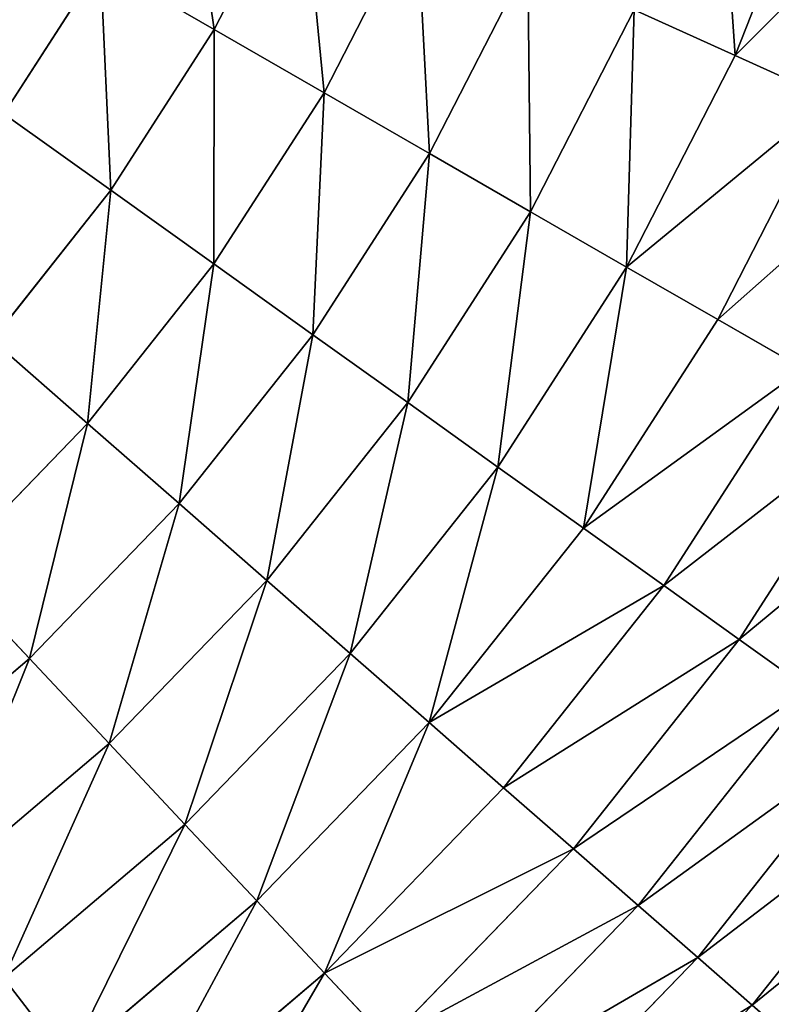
# Model space of a CAD drawing. Extents: x 5 to 965, y 4 to 104.
# Tile 98 of 256: x 78 to 90, y 24 to 39. Entities that reach past the tile are written whole.
import ezdxf

# ---------------------------------------------------------------- set-up
doc = ezdxf.new("R2010")
doc.units = 0
doc.layers.get('0').update_dxf_attribs({"color": 13, "linetype": 'CONTINUOUS'})

# ---------------------------------------------------------------- blocks, each defined once
blk = doc.blocks.new('COMPONENT_4')
for p, q in [((83.718, 34.719, 16.362), (85.051, 38.1, 16.362)), ((83.718, 34.719, 83.518), (85.051, 38.1, 83.518)), ((75.76, 35.115, 9.779), (77.092, 37.714, 9.779)), ((75.76, 35.115, 90.1), (77.092, 37.714, 90.1)), ((77.438, 34.148, 11.289), (78.857, 36.916, 11.289)), ((77.438, 34.148, 88.59), (78.857, 36.916, 88.59)), ((79.05, 33.219, 12.892), (80.553, 36.15, 12.892)), ((79.05, 33.219, 86.987), (80.553, 36.15, 86.987)), ((72.546, 33.828, 8.366), (74.02, 36.118, 8.366)), ((72.546, 33.828, 91.513), (74.02, 36.118, 91.513)), ((74.02, 36.118, 8.366), (75.76, 35.115, 9.779)), ((75.76, 35.115, 90.1), (74.02, 36.118, 91.513)), ((80.592, 32.331, 14.584), (82.174, 35.417, 14.584)), ((80.592, 32.331, 85.295), (82.174, 35.417, 85.295)), ((82.174, 35.417, 14.584), (83.718, 34.719, 16.362)), ((82.174, 35.417, 85.295), (83.718, 34.719, 83.518)), ((74.179, 32.659, 9.779), (75.76, 35.115, 9.779)), ((74.179, 32.659, 90.1), (75.76, 35.115, 90.1)), ((75.76, 35.115, 9.779), (77.438, 34.148, 11.289)), ((77.438, 34.148, 88.59), (75.76, 35.115, 90.1)), ((82.06, 31.485, 16.362), (83.718, 34.719, 16.362)), ((82.06, 31.485, 83.518), (83.718, 34.719, 83.518)), ((83.718, 34.719, 16.362), (85.18, 34.058, 18.22)), ((83.718, 34.719, 83.518), (85.18, 34.058, 81.659)), ((75.755, 31.532, 11.289), (77.438, 34.148, 11.289)), ((75.755, 31.532, 88.59), (77.438, 34.148, 88.59)), ((77.438, 34.148, 11.289), (79.05, 33.219, 12.892)), ((79.05, 33.219, 86.987), (77.438, 34.148, 88.59)), ((83.451, 30.683, 18.22), (85.18, 34.058, 18.22)), ((83.451, 30.683, 81.659), (85.18, 34.058, 81.659)), ((72.546, 33.828, 8.366), (74.179, 32.659, 9.779)), ((72.546, 33.828, 91.513), (74.179, 32.659, 90.1)), ((77.268, 30.45, 12.892), (79.05, 33.219, 12.892)), ((77.268, 30.45, 86.987), (79.05, 33.219, 86.987)), ((79.05, 33.219, 12.892), (80.592, 32.331, 14.584)), ((80.592, 32.331, 85.295), (79.05, 33.219, 86.987)), ((72.366, 30.37, 9.779), (74.179, 32.659, 9.779)), ((72.366, 30.37, 90.1), (74.179, 32.659, 90.1)), ((74.179, 32.659, 9.779), (75.755, 31.532, 11.289)), ((74.179, 32.659, 90.1), (75.755, 31.532, 88.59)), ((78.715, 29.415, 14.584), (80.592, 32.331, 14.584)), ((78.715, 29.415, 85.295), (80.592, 32.331, 85.295)), ((80.592, 32.331, 14.584), (82.06, 31.485, 16.362)), ((82.06, 31.485, 83.518), (80.592, 32.331, 85.295)), ((73.823, 29.094, 11.289), (75.755, 31.532, 11.289)), ((73.823, 29.094, 88.59), (75.755, 31.532, 88.59)), ((75.755, 31.532, 11.289), (77.268, 30.45, 12.892)), ((75.755, 31.532, 88.59), (77.268, 30.45, 86.987)), ((80.093, 28.429, 16.362), (82.06, 31.485, 16.362)), ((80.093, 28.429, 83.518), (82.06, 31.485, 83.518)), ((82.06, 31.485, 16.362), (83.451, 30.683, 18.22)), ((83.451, 30.683, 81.659), (82.06, 31.485, 83.518)), ((81.399, 27.495, 18.22), (83.451, 30.683, 18.22)), ((81.399, 27.495, 81.659), (83.451, 30.683, 81.659)), ((83.451, 30.683, 18.22), (84.761, 29.929, 20.155)), ((84.761, 29.929, 79.725), (83.451, 30.683, 81.659)), ((75.223, 27.869, 12.892), (77.268, 30.45, 12.892)), ((75.223, 27.869, 86.987), (77.268, 30.45, 86.987)), ((77.268, 30.45, 12.892), (78.715, 29.415, 14.584)), ((77.268, 30.45, 86.987), (78.715, 29.415, 85.295)), ((72.366, 30.37, 9.779), (73.823, 29.094, 11.289)), ((72.366, 30.37, 90.1), (73.823, 29.094, 88.59)), ((82.628, 26.616, 20.155), (84.761, 29.929, 20.155)), ((82.628, 26.616, 79.725), (84.761, 29.929, 79.725)), ((76.562, 26.696, 14.584), (78.715, 29.415, 14.584)), ((76.562, 26.696, 85.295), (78.715, 29.415, 85.295)), ((78.715, 29.415, 14.584), (80.093, 28.429, 16.362)), ((78.715, 29.415, 85.295), (80.093, 28.429, 83.518)), ((83.779, 25.792, 22.161), (85.986, 29.222, 22.161)), ((83.779, 25.792, 77.718), (85.986, 29.222, 77.718)), ((71.662, 26.857, 11.289), (73.823, 29.094, 11.289)), ((71.662, 26.857, 88.59), (73.823, 29.094, 88.59)), ((73.823, 29.094, 11.289), (75.223, 27.869, 12.892)), ((73.823, 29.094, 88.59), (75.223, 27.869, 86.987)), ((77.837, 25.58, 16.362), (80.093, 28.429, 16.362)), ((77.837, 25.58, 83.518), (80.093, 28.429, 83.518)), ((80.093, 28.429, 16.362), (81.399, 27.495, 18.22)), ((80.093, 28.429, 83.518), (81.399, 27.495, 81.659)), ((72.935, 25.5, 12.892), (75.223, 27.869, 12.892)), ((72.935, 25.5, 86.987), (75.223, 27.869, 86.987)), ((75.223, 27.869, 12.892), (76.562, 26.696, 14.584)), ((75.223, 27.869, 86.987), (76.562, 26.696, 85.295)), ((79.044, 24.523, 18.22), (81.399, 27.495, 18.22)), ((79.044, 24.523, 81.659), (81.399, 27.495, 81.659)), ((81.399, 27.495, 18.22), (82.628, 26.616, 20.155)), ((81.399, 27.495, 81.659), (82.628, 26.616, 79.725)), ((71.662, 26.857, 11.289), (72.935, 25.5, 12.892)), ((72.935, 25.5, 86.987), (71.662, 26.857, 88.59)), ((74.152, 24.203, 14.584), (76.562, 26.696, 14.584)), ((74.152, 24.203, 85.295), (76.562, 26.696, 85.295)), ((76.562, 26.696, 14.584), (77.837, 25.58, 16.362)), ((76.562, 26.696, 85.295), (77.837, 25.58, 83.518)), ((80.181, 23.527, 20.155), (82.628, 26.616, 20.155)), ((80.181, 23.527, 79.725), (82.628, 26.616, 79.725)), ((82.628, 26.616, 20.155), (83.779, 25.792, 22.161)), ((82.628, 26.616, 79.725), (83.779, 25.792, 77.718)), ((81.246, 22.595, 22.161), (83.779, 25.792, 22.161)), ((81.246, 22.595, 77.718), (83.779, 25.792, 77.718)), ((83.779, 25.792, 22.161), (84.848, 25.028, 24.235)), ((83.779, 25.792, 77.718), (84.848, 25.028, 75.645)), ((70.425, 23.368, 12.892), (72.935, 25.5, 12.892)), ((70.425, 23.368, 86.987), (72.935, 25.5, 86.987)), ((72.935, 25.5, 12.892), (74.152, 24.203, 14.584)), ((74.152, 24.203, 85.295), (72.935, 25.5, 86.987)), ((75.311, 22.967, 16.362), (77.837, 25.58, 16.362)), ((75.311, 22.967, 83.518), (77.837, 25.58, 83.518)), ((77.837, 25.58, 16.362), (79.044, 24.523, 18.22)), ((77.837, 25.58, 83.518), (79.044, 24.523, 81.659)), ((82.235, 21.729, 24.235), (84.848, 25.028, 24.235)), ((82.235, 21.729, 75.645), (84.848, 25.028, 75.645)), ((76.409, 21.796, 18.22), (79.044, 24.523, 18.22)), ((76.409, 21.796, 81.659), (79.044, 24.523, 81.659)), ((79.044, 24.523, 18.22), (80.181, 23.527, 20.155)), ((79.044, 24.523, 81.659), (80.181, 23.527, 79.725)), ((83.146, 20.932, 26.37), (85.833, 24.323, 26.37)), ((83.146, 20.932, 73.51), (85.833, 24.323, 73.51)), ((71.51, 21.957, 14.584), (74.152, 24.203, 14.584)), ((71.51, 21.957, 85.295), (74.152, 24.203, 85.295)), ((74.152, 24.203, 14.584), (75.311, 22.967, 16.362)), ((75.311, 22.967, 83.518), (74.152, 24.203, 85.295)), ((83.977, 20.204, 28.562), (86.732, 23.68, 28.562)), ((83.977, 20.204, 71.318), (86.732, 23.68, 71.318)), ((77.444, 20.694, 20.155), (80.181, 23.527, 20.155)), ((77.444, 20.694, 79.725), (80.181, 23.527, 79.725)), ((80.181, 23.527, 20.155), (81.246, 22.595, 22.161)), ((80.181, 23.527, 79.725), (81.246, 22.595, 77.718)), ((72.542, 20.614, 16.362), (75.311, 22.967, 16.362)), ((72.542, 20.614, 83.518), (75.311, 22.967, 83.518)), ((75.311, 22.967, 16.362), (76.409, 21.796, 18.22)), ((76.409, 21.796, 81.659), (75.311, 22.967, 83.518)), ((78.412, 19.662, 22.161), (81.246, 22.595, 22.161)), ((78.412, 19.662, 77.718), (81.246, 22.595, 77.718)), ((81.246, 22.595, 22.161), (82.235, 21.729, 24.235)), ((81.246, 22.595, 77.718), (82.235, 21.729, 75.645)), ((73.52, 19.341, 18.22), (76.409, 21.796, 18.22)), ((73.52, 19.341, 81.659), (76.409, 21.796, 81.659)), ((76.409, 21.796, 18.22), (77.444, 20.694, 20.155)), ((77.444, 20.694, 79.725), (76.409, 21.796, 81.659)), ((79.311, 18.703, 24.235), (82.235, 21.729, 24.235)), ((79.311, 18.703, 75.645), (82.235, 21.729, 75.645)), ((82.235, 21.729, 24.235), (83.146, 20.932, 26.37)), ((82.235, 21.729, 75.645), (83.146, 20.932, 73.51)), ((80.14, 17.82, 26.37), (83.146, 20.932, 26.37)), ((80.14, 17.82, 73.51), (83.146, 20.932, 73.51)), ((83.146, 20.932, 26.37), (83.977, 20.204, 28.562)), ((83.146, 20.932, 73.51), (83.977, 20.204, 71.318)), ((74.441, 18.143, 20.155), (77.444, 20.694, 20.155)), ((74.441, 18.143, 79.725), (77.444, 20.694, 79.725)), ((77.444, 20.694, 20.155), (78.412, 19.662, 22.161)), ((78.412, 19.662, 77.718), (77.444, 20.694, 79.725)), ((72.542, 20.614, 16.362), (73.52, 19.341, 18.22)), ((72.542, 20.614, 83.518), (73.52, 19.341, 81.659))]:
    blk.add_line(p, q)
mesh = blk.add_polyface()
corners = [(75.262, 38.542, 8.366), (75.76, 35.115, 9.779), (74.02, 36.118, 8.366), (77.092, 37.714, 9.779)]
mesh.append_faces([[corners[k] for k in face] for face in [(0, 1, 2), (1, 0, 3)]], dxfattribs={"vtx0": -1})
mesh = blk.add_polyface()
corners = [(75.76, 35.115, 90.1), (75.262, 38.542, 91.513), (74.02, 36.118, 91.513), (77.092, 37.714, 90.1)]
mesh.append_faces([[corners[k] for k in face] for face in [(0, 1, 2), (1, 0, 3)]], dxfattribs={"vtx0": -1})
mesh = blk.add_polyface()
corners = [(83.446, 38.643, 14.584), (83.718, 34.719, 16.362), (82.174, 35.417, 14.584), (85.051, 38.1, 16.362)]
mesh.append_faces([[corners[k] for k in face] for face in [(0, 1, 2), (1, 0, 3)]], dxfattribs={"vtx0": -1})
mesh = blk.add_polyface()
corners = [(83.718, 34.719, 83.518), (83.446, 38.643, 85.295), (82.174, 35.417, 85.295), (85.051, 38.1, 83.518)]
mesh.append_faces([[corners[k] for k in face] for face in [(0, 1, 2), (1, 0, 3)]], dxfattribs={"vtx0": -1})
mesh = blk.add_polyface()
corners = [(83.718, 34.719, 16.362), (86.571, 37.585, 18.22), (85.18, 34.058, 18.22), (85.051, 38.1, 16.362)]
mesh.append_faces([[corners[k] for k in face] for face in [(0, 1, 2), (1, 0, 3)]], dxfattribs={"vtx0": -1})
mesh = blk.add_polyface()
corners = [(86.571, 37.585, 81.659), (83.718, 34.719, 83.518), (85.18, 34.058, 81.659), (85.051, 38.1, 83.518)]
mesh.append_faces([[corners[k] for k in face] for face in [(0, 1, 2), (1, 0, 3)]], dxfattribs={"vtx0": -1})
mesh = blk.add_polyface()
corners = [(77.092, 37.714, 9.779), (77.438, 34.148, 11.289), (75.76, 35.115, 9.779), (78.857, 36.916, 11.289)]
mesh.append_faces([[corners[k] for k in face] for face in [(0, 1, 2), (1, 0, 3)]], dxfattribs={"vtx0": -1})
mesh = blk.add_polyface()
corners = [(77.438, 34.148, 88.59), (77.092, 37.714, 90.1), (75.76, 35.115, 90.1), (78.857, 36.916, 88.59)]
mesh.append_faces([[corners[k] for k in face] for face in [(0, 1, 2), (1, 0, 3)]], dxfattribs={"vtx0": -1})
mesh = blk.add_polyface()
corners = [(72.221, 37.155, 7.053), (72.546, 33.828, 8.366), (70.857, 35.036, 7.053), (74.02, 36.118, 8.366)]
mesh.append_faces([[corners[k] for k in face] for face in [(0, 1, 2), (1, 0, 3)]], dxfattribs={"vtx0": -1})
mesh = blk.add_polyface()
corners = [(72.546, 33.828, 91.513), (72.221, 37.155, 92.826), (70.857, 35.036, 92.826), (74.02, 36.118, 91.513)]
mesh.append_faces([[corners[k] for k in face] for face in [(0, 1, 2), (1, 0, 3)]], dxfattribs={"vtx0": -1})
mesh = blk.add_polyface()
corners = [(78.857, 36.916, 11.289), (79.05, 33.219, 12.892), (77.438, 34.148, 11.289), (80.553, 36.15, 12.892)]
mesh.append_faces([[corners[k] for k in face] for face in [(0, 1, 2), (1, 0, 3)]], dxfattribs={"vtx0": -1})
mesh = blk.add_polyface()
corners = [(79.05, 33.219, 86.987), (78.857, 36.916, 88.59), (77.438, 34.148, 88.59), (80.553, 36.15, 86.987)]
mesh.append_faces([[corners[k] for k in face] for face in [(0, 1, 2), (1, 0, 3)]], dxfattribs={"vtx0": -1})
mesh = blk.add_polyface()
corners = [(80.553, 36.15, 12.892), (80.592, 32.331, 14.584), (79.05, 33.219, 12.892), (82.174, 35.417, 14.584)]
mesh.append_faces([[corners[k] for k in face] for face in [(0, 1, 2), (1, 0, 3)]], dxfattribs={"vtx0": -1})
mesh = blk.add_polyface()
corners = [(80.592, 32.331, 85.295), (80.553, 36.15, 86.987), (79.05, 33.219, 86.987), (82.174, 35.417, 85.295)]
mesh.append_faces([[corners[k] for k in face] for face in [(0, 1, 2), (1, 0, 3)]], dxfattribs={"vtx0": -1})
mesh = blk.add_polyface()
corners = [(74.02, 36.118, 8.366), (74.179, 32.659, 9.779), (72.546, 33.828, 8.366), (75.76, 35.115, 9.779)]
mesh.append_faces([[corners[k] for k in face] for face in [(0, 1, 2), (1, 0, 3)]], dxfattribs={"vtx0": -1})
mesh = blk.add_polyface()
corners = [(74.179, 32.659, 90.1), (74.02, 36.118, 91.513), (72.546, 33.828, 91.513), (75.76, 35.115, 90.1)]
mesh.append_faces([[corners[k] for k in face] for face in [(0, 1, 2), (1, 0, 3)]], dxfattribs={"vtx0": -1})
mesh = blk.add_polyface()
corners = [(82.174, 35.417, 14.584), (82.06, 31.485, 16.362), (80.592, 32.331, 14.584), (83.718, 34.719, 16.362)]
mesh.append_faces([[corners[k] for k in face] for face in [(0, 1, 2), (1, 0, 3)]], dxfattribs={"vtx0": -1})
mesh = blk.add_polyface()
corners = [(82.06, 31.485, 83.518), (82.174, 35.417, 85.295), (80.592, 32.331, 85.295), (83.718, 34.719, 83.518)]
mesh.append_faces([[corners[k] for k in face] for face in [(0, 1, 2), (1, 0, 3)]], dxfattribs={"vtx0": -1})
mesh = blk.add_polyface()
corners = [(75.76, 35.115, 9.779), (75.755, 31.532, 11.289), (74.179, 32.659, 9.779), (77.438, 34.148, 11.289)]
mesh.append_faces([[corners[k] for k in face] for face in [(0, 1, 2), (1, 0, 3)]], dxfattribs={"vtx0": -1})
mesh = blk.add_polyface()
corners = [(75.755, 31.532, 88.59), (75.76, 35.115, 90.1), (74.179, 32.659, 90.1), (77.438, 34.148, 88.59)]
mesh.append_faces([[corners[k] for k in face] for face in [(0, 1, 2), (1, 0, 3)]], dxfattribs={"vtx0": -1})
mesh = blk.add_polyface()
corners = [(82.06, 31.485, 16.362), (85.18, 34.058, 18.22), (83.451, 30.683, 18.22), (83.718, 34.719, 16.362)]
mesh.append_faces([[corners[k] for k in face] for face in [(0, 1, 2), (1, 0, 3)]], dxfattribs={"vtx0": -1})
mesh = blk.add_polyface()
corners = [(85.18, 34.058, 81.659), (82.06, 31.485, 83.518), (83.451, 30.683, 81.659), (83.718, 34.719, 83.518)]
mesh.append_faces([[corners[k] for k in face] for face in [(0, 1, 2), (1, 0, 3)]], dxfattribs={"vtx0": -1})
mesh = blk.add_polyface()
corners = [(77.438, 34.148, 11.289), (77.268, 30.45, 12.892), (75.755, 31.532, 11.289), (79.05, 33.219, 12.892)]
mesh.append_faces([[corners[k] for k in face] for face in [(0, 1, 2), (1, 0, 3)]], dxfattribs={"vtx0": -1})
mesh = blk.add_polyface()
corners = [(77.268, 30.45, 86.987), (77.438, 34.148, 88.59), (75.755, 31.532, 88.59), (79.05, 33.219, 86.987)]
mesh.append_faces([[corners[k] for k in face] for face in [(0, 1, 2), (1, 0, 3)]], dxfattribs={"vtx0": -1})
mesh = blk.add_polyface()
corners = [(83.451, 30.683, 18.22), (86.558, 33.435, 20.155), (84.761, 29.929, 20.155), (85.18, 34.058, 18.22)]
mesh.append_faces([[corners[k] for k in face] for face in [(0, 1, 2), (1, 0, 3)]], dxfattribs={"vtx0": -1})
mesh = blk.add_polyface()
corners = [(86.558, 33.435, 79.725), (83.451, 30.683, 81.659), (84.761, 29.929, 79.725), (85.18, 34.058, 81.659)]
mesh.append_faces([[corners[k] for k in face] for face in [(0, 1, 2), (1, 0, 3)]], dxfattribs={"vtx0": -1})
mesh = blk.add_polyface()
corners = [(72.546, 33.828, 8.366), (72.366, 30.37, 9.779), (70.854, 31.694, 8.366), (74.179, 32.659, 9.779)]
mesh.append_faces([[corners[k] for k in face] for face in [(0, 1, 2), (1, 0, 3)]], dxfattribs={"vtx0": -1})
mesh = blk.add_polyface()
corners = [(72.366, 30.37, 90.1), (72.546, 33.828, 91.513), (70.854, 31.694, 91.513), (74.179, 32.659, 90.1)]
mesh.append_faces([[corners[k] for k in face] for face in [(0, 1, 2), (1, 0, 3)]], dxfattribs={"vtx0": -1})
mesh = blk.add_polyface()
corners = [(79.05, 33.219, 12.892), (78.715, 29.415, 14.584), (77.268, 30.45, 12.892), (80.592, 32.331, 14.584)]
mesh.append_faces([[corners[k] for k in face] for face in [(0, 1, 2), (1, 0, 3)]], dxfattribs={"vtx0": -1})
mesh = blk.add_polyface()
corners = [(78.715, 29.415, 85.295), (79.05, 33.219, 86.987), (77.268, 30.45, 86.987), (80.592, 32.331, 85.295)]
mesh.append_faces([[corners[k] for k in face] for face in [(0, 1, 2), (1, 0, 3)]], dxfattribs={"vtx0": -1})
mesh = blk.add_polyface()
corners = [(74.179, 32.659, 9.779), (73.823, 29.094, 11.289), (72.366, 30.37, 9.779), (75.755, 31.532, 11.289)]
mesh.append_faces([[corners[k] for k in face] for face in [(0, 1, 2), (1, 0, 3)]], dxfattribs={"vtx0": -1})
mesh = blk.add_polyface()
corners = [(73.823, 29.094, 88.59), (74.179, 32.659, 90.1), (72.366, 30.37, 90.1), (75.755, 31.532, 88.59)]
mesh.append_faces([[corners[k] for k in face] for face in [(0, 1, 2), (1, 0, 3)]], dxfattribs={"vtx0": -1})
mesh = blk.add_polyface()
corners = [(80.592, 32.331, 14.584), (80.093, 28.429, 16.362), (78.715, 29.415, 14.584), (82.06, 31.485, 16.362)]
mesh.append_faces([[corners[k] for k in face] for face in [(0, 1, 2), (1, 0, 3)]], dxfattribs={"vtx0": -1})
mesh = blk.add_polyface()
corners = [(80.093, 28.429, 83.518), (80.592, 32.331, 85.295), (78.715, 29.415, 85.295), (82.06, 31.485, 83.518)]
mesh.append_faces([[corners[k] for k in face] for face in [(0, 1, 2), (1, 0, 3)]], dxfattribs={"vtx0": -1})
mesh = blk.add_polyface()
corners = [(75.755, 31.532, 11.289), (75.223, 27.869, 12.892), (73.823, 29.094, 11.289), (77.268, 30.45, 12.892)]
mesh.append_faces([[corners[k] for k in face] for face in [(0, 1, 2), (1, 0, 3)]], dxfattribs={"vtx0": -1})
mesh = blk.add_polyface()
corners = [(75.223, 27.869, 86.987), (75.755, 31.532, 88.59), (73.823, 29.094, 88.59), (77.268, 30.45, 86.987)]
mesh.append_faces([[corners[k] for k in face] for face in [(0, 1, 2), (1, 0, 3)]], dxfattribs={"vtx0": -1})
mesh = blk.add_polyface()
corners = [(82.06, 31.485, 16.362), (81.399, 27.495, 18.22), (80.093, 28.429, 16.362), (83.451, 30.683, 18.22)]
mesh.append_faces([[corners[k] for k in face] for face in [(0, 1, 2), (1, 0, 3)]], dxfattribs={"vtx0": -1})
mesh = blk.add_polyface()
corners = [(81.399, 27.495, 81.659), (82.06, 31.485, 83.518), (80.093, 28.429, 83.518), (83.451, 30.683, 81.659)]
mesh.append_faces([[corners[k] for k in face] for face in [(0, 1, 2), (1, 0, 3)]], dxfattribs={"vtx0": -1})
mesh = blk.add_polyface()
corners = [(81.399, 27.495, 18.22), (84.761, 29.929, 20.155), (82.628, 26.616, 20.155), (83.451, 30.683, 18.22)]
mesh.append_faces([[corners[k] for k in face] for face in [(0, 1, 2), (1, 0, 3)]], dxfattribs={"vtx0": -1})
mesh = blk.add_polyface()
corners = [(84.761, 29.929, 79.725), (81.399, 27.495, 81.659), (82.628, 26.616, 79.725), (83.451, 30.683, 81.659)]
mesh.append_faces([[corners[k] for k in face] for face in [(0, 1, 2), (1, 0, 3)]], dxfattribs={"vtx0": -1})
mesh = blk.add_polyface()
corners = [(77.268, 30.45, 12.892), (76.562, 26.696, 14.584), (75.223, 27.869, 12.892), (78.715, 29.415, 14.584)]
mesh.append_faces([[corners[k] for k in face] for face in [(0, 1, 2), (1, 0, 3)]], dxfattribs={"vtx0": -1})
mesh = blk.add_polyface()
corners = [(76.562, 26.696, 85.295), (77.268, 30.45, 86.987), (75.223, 27.869, 86.987), (78.715, 29.415, 85.295)]
mesh.append_faces([[corners[k] for k in face] for face in [(0, 1, 2), (1, 0, 3)]], dxfattribs={"vtx0": -1})
mesh = blk.add_polyface()
corners = [(72.366, 30.37, 9.779), (71.662, 26.857, 11.289), (70.336, 28.27, 9.779), (73.823, 29.094, 11.289)]
mesh.append_faces([[corners[k] for k in face] for face in [(0, 1, 2), (1, 0, 3)]], dxfattribs={"vtx0": -1})
mesh = blk.add_polyface()
corners = [(71.662, 26.857, 88.59), (72.366, 30.37, 90.1), (70.336, 28.27, 90.1), (73.823, 29.094, 88.59)]
mesh.append_faces([[corners[k] for k in face] for face in [(0, 1, 2), (1, 0, 3)]], dxfattribs={"vtx0": -1})
mesh = blk.add_polyface()
corners = [(82.628, 26.616, 20.155), (85.986, 29.222, 22.161), (83.779, 25.792, 22.161), (84.761, 29.929, 20.155)]
mesh.append_faces([[corners[k] for k in face] for face in [(0, 1, 2), (1, 0, 3)]], dxfattribs={"vtx0": -1})
mesh = blk.add_polyface()
corners = [(85.986, 29.222, 77.718), (82.628, 26.616, 79.725), (83.779, 25.792, 77.718), (84.761, 29.929, 79.725)]
mesh.append_faces([[corners[k] for k in face] for face in [(0, 1, 2), (1, 0, 3)]], dxfattribs={"vtx0": -1})
mesh = blk.add_polyface()
corners = [(78.715, 29.415, 14.584), (77.837, 25.58, 16.362), (76.562, 26.696, 14.584), (80.093, 28.429, 16.362)]
mesh.append_faces([[corners[k] for k in face] for face in [(0, 1, 2), (1, 0, 3)]], dxfattribs={"vtx0": -1})
mesh = blk.add_polyface()
corners = [(77.837, 25.58, 83.518), (78.715, 29.415, 85.295), (76.562, 26.696, 85.295), (80.093, 28.429, 83.518)]
mesh.append_faces([[corners[k] for k in face] for face in [(0, 1, 2), (1, 0, 3)]], dxfattribs={"vtx0": -1})
mesh = blk.add_polyface()
corners = [(83.779, 25.792, 22.161), (87.125, 28.566, 24.235), (84.848, 25.028, 24.235), (85.986, 29.222, 22.161)]
mesh.append_faces([[corners[k] for k in face] for face in [(0, 1, 2), (1, 0, 3)]], dxfattribs={"vtx0": -1})
mesh = blk.add_polyface()
corners = [(87.125, 28.566, 75.645), (83.779, 25.792, 77.718), (84.848, 25.028, 75.645), (85.986, 29.222, 77.718)]
mesh.append_faces([[corners[k] for k in face] for face in [(0, 1, 2), (1, 0, 3)]], dxfattribs={"vtx0": -1})
mesh = blk.add_polyface()
corners = [(73.823, 29.094, 11.289), (72.935, 25.5, 12.892), (71.662, 26.857, 11.289), (75.223, 27.869, 12.892)]
mesh.append_faces([[corners[k] for k in face] for face in [(0, 1, 2), (1, 0, 3)]], dxfattribs={"vtx0": -1})
mesh = blk.add_polyface()
corners = [(72.935, 25.5, 86.987), (73.823, 29.094, 88.59), (71.662, 26.857, 88.59), (75.223, 27.869, 86.987)]
mesh.append_faces([[corners[k] for k in face] for face in [(0, 1, 2), (1, 0, 3)]], dxfattribs={"vtx0": -1})
mesh = blk.add_polyface()
corners = [(80.093, 28.429, 16.362), (79.044, 24.523, 18.22), (77.837, 25.58, 16.362), (81.399, 27.495, 18.22)]
mesh.append_faces([[corners[k] for k in face] for face in [(0, 1, 2), (1, 0, 3)]], dxfattribs={"vtx0": -1})
mesh = blk.add_polyface()
corners = [(79.044, 24.523, 81.659), (80.093, 28.429, 83.518), (77.837, 25.58, 83.518), (81.399, 27.495, 81.659)]
mesh.append_faces([[corners[k] for k in face] for face in [(0, 1, 2), (1, 0, 3)]], dxfattribs={"vtx0": -1})
mesh = blk.add_polyface()
corners = [(75.223, 27.869, 12.892), (74.152, 24.203, 14.584), (72.935, 25.5, 12.892), (76.562, 26.696, 14.584)]
mesh.append_faces([[corners[k] for k in face] for face in [(0, 1, 2), (1, 0, 3)]], dxfattribs={"vtx0": -1})
mesh = blk.add_polyface()
corners = [(74.152, 24.203, 85.295), (75.223, 27.869, 86.987), (72.935, 25.5, 86.987), (76.562, 26.696, 85.295)]
mesh.append_faces([[corners[k] for k in face] for face in [(0, 1, 2), (1, 0, 3)]], dxfattribs={"vtx0": -1})
mesh = blk.add_polyface()
corners = [(79.044, 24.523, 18.22), (82.628, 26.616, 20.155), (80.181, 23.527, 20.155), (81.399, 27.495, 18.22)]
mesh.append_faces([[corners[k] for k in face] for face in [(0, 1, 2), (1, 0, 3)]], dxfattribs={"vtx0": -1})
mesh = blk.add_polyface()
corners = [(82.628, 26.616, 79.725), (79.044, 24.523, 81.659), (80.181, 23.527, 79.725), (81.399, 27.495, 81.659)]
mesh.append_faces([[corners[k] for k in face] for face in [(0, 1, 2), (1, 0, 3)]], dxfattribs={"vtx0": -1})
mesh = blk.add_polyface()
corners = [(71.662, 26.857, 11.289), (70.425, 23.368, 12.892), (69.291, 24.843, 11.289), (72.935, 25.5, 12.892)]
mesh.append_faces([[corners[k] for k in face] for face in [(0, 1, 2), (1, 0, 3)]], dxfattribs={"vtx0": -1})
mesh = blk.add_polyface()
corners = [(70.425, 23.368, 86.987), (71.662, 26.857, 88.59), (69.291, 24.843, 88.59), (72.935, 25.5, 86.987)]
mesh.append_faces([[corners[k] for k in face] for face in [(0, 1, 2), (1, 0, 3)]], dxfattribs={"vtx0": -1})
mesh = blk.add_polyface()
corners = [(76.562, 26.696, 14.584), (75.311, 22.967, 16.362), (74.152, 24.203, 14.584), (77.837, 25.58, 16.362)]
mesh.append_faces([[corners[k] for k in face] for face in [(0, 1, 2), (1, 0, 3)]], dxfattribs={"vtx0": -1})
mesh = blk.add_polyface()
corners = [(75.311, 22.967, 83.518), (76.562, 26.696, 85.295), (74.152, 24.203, 85.295), (77.837, 25.58, 83.518)]
mesh.append_faces([[corners[k] for k in face] for face in [(0, 1, 2), (1, 0, 3)]], dxfattribs={"vtx0": -1})
mesh = blk.add_polyface()
corners = [(80.181, 23.527, 20.155), (83.779, 25.792, 22.161), (81.246, 22.595, 22.161), (82.628, 26.616, 20.155)]
mesh.append_faces([[corners[k] for k in face] for face in [(0, 1, 2), (1, 0, 3)]], dxfattribs={"vtx0": -1})
mesh = blk.add_polyface()
corners = [(83.779, 25.792, 77.718), (80.181, 23.527, 79.725), (81.246, 22.595, 77.718), (82.628, 26.616, 79.725)]
mesh.append_faces([[corners[k] for k in face] for face in [(0, 1, 2), (1, 0, 3)]], dxfattribs={"vtx0": -1})
mesh = blk.add_polyface()
corners = [(81.246, 22.595, 22.161), (84.848, 25.028, 24.235), (82.235, 21.729, 24.235), (83.779, 25.792, 22.161)]
mesh.append_faces([[corners[k] for k in face] for face in [(0, 1, 2), (1, 0, 3)]], dxfattribs={"vtx0": -1})
mesh = blk.add_polyface()
corners = [(84.848, 25.028, 75.645), (81.246, 22.595, 77.718), (82.235, 21.729, 75.645), (83.779, 25.792, 77.718)]
mesh.append_faces([[corners[k] for k in face] for face in [(0, 1, 2), (1, 0, 3)]], dxfattribs={"vtx0": -1})
mesh = blk.add_polyface()
corners = [(72.935, 25.5, 12.892), (71.51, 21.957, 14.584), (70.425, 23.368, 12.892), (74.152, 24.203, 14.584)]
mesh.append_faces([[corners[k] for k in face] for face in [(0, 1, 2), (1, 0, 3)]], dxfattribs={"vtx0": -1})
mesh = blk.add_polyface()
corners = [(71.51, 21.957, 85.295), (72.935, 25.5, 86.987), (70.425, 23.368, 86.987), (74.152, 24.203, 85.295)]
mesh.append_faces([[corners[k] for k in face] for face in [(0, 1, 2), (1, 0, 3)]], dxfattribs={"vtx0": -1})
mesh = blk.add_polyface()
corners = [(77.837, 25.58, 16.362), (76.409, 21.796, 18.22), (75.311, 22.967, 16.362), (79.044, 24.523, 18.22)]
mesh.append_faces([[corners[k] for k in face] for face in [(0, 1, 2), (1, 0, 3)]], dxfattribs={"vtx0": -1})
mesh = blk.add_polyface()
corners = [(76.409, 21.796, 81.659), (77.837, 25.58, 83.518), (75.311, 22.967, 83.518), (79.044, 24.523, 81.659)]
mesh.append_faces([[corners[k] for k in face] for face in [(0, 1, 2), (1, 0, 3)]], dxfattribs={"vtx0": -1})
mesh = blk.add_polyface()
corners = [(82.235, 21.729, 24.235), (85.833, 24.323, 26.37), (83.146, 20.932, 26.37), (84.848, 25.028, 24.235)]
mesh.append_faces([[corners[k] for k in face] for face in [(0, 1, 2), (1, 0, 3)]], dxfattribs={"vtx0": -1})
mesh = blk.add_polyface()
corners = [(85.833, 24.323, 73.51), (82.235, 21.729, 75.645), (83.146, 20.932, 73.51), (84.848, 25.028, 75.645)]
mesh.append_faces([[corners[k] for k in face] for face in [(0, 1, 2), (1, 0, 3)]], dxfattribs={"vtx0": -1})
mesh = blk.add_polyface()
corners = [(79.044, 24.523, 18.22), (77.444, 20.694, 20.155), (76.409, 21.796, 18.22), (80.181, 23.527, 20.155)]
mesh.append_faces([[corners[k] for k in face] for face in [(0, 1, 2), (1, 0, 3)]], dxfattribs={"vtx0": -1})
mesh = blk.add_polyface()
corners = [(77.444, 20.694, 79.725), (79.044, 24.523, 81.659), (76.409, 21.796, 81.659), (80.181, 23.527, 79.725)]
mesh.append_faces([[corners[k] for k in face] for face in [(0, 1, 2), (1, 0, 3)]], dxfattribs={"vtx0": -1})
mesh = blk.add_polyface()
corners = [(83.146, 20.932, 26.37), (86.732, 23.68, 28.562), (83.977, 20.204, 28.562), (85.833, 24.323, 26.37)]
mesh.append_faces([[corners[k] for k in face] for face in [(0, 1, 2), (1, 0, 3)]], dxfattribs={"vtx0": -1})
mesh = blk.add_polyface()
corners = [(86.732, 23.68, 71.318), (83.146, 20.932, 73.51), (83.977, 20.204, 71.318), (85.833, 24.323, 73.51)]
mesh.append_faces([[corners[k] for k in face] for face in [(0, 1, 2), (1, 0, 3)]], dxfattribs={"vtx0": -1})
mesh = blk.add_polyface()
corners = [(74.152, 24.203, 14.584), (72.542, 20.614, 16.362), (71.51, 21.957, 14.584), (75.311, 22.967, 16.362)]
mesh.append_faces([[corners[k] for k in face] for face in [(0, 1, 2), (1, 0, 3)]], dxfattribs={"vtx0": -1})
mesh = blk.add_polyface()
corners = [(72.542, 20.614, 83.518), (74.152, 24.203, 85.295), (71.51, 21.957, 85.295), (75.311, 22.967, 83.518)]
mesh.append_faces([[corners[k] for k in face] for face in [(0, 1, 2), (1, 0, 3)]], dxfattribs={"vtx0": -1})
mesh = blk.add_polyface()
corners = [(83.977, 20.204, 28.562), (87.541, 23.101, 30.806), (84.726, 19.548, 30.806), (86.732, 23.68, 28.562)]
mesh.append_faces([[corners[k] for k in face] for face in [(0, 1, 2), (1, 0, 3)]], dxfattribs={"vtx0": -1})
mesh = blk.add_polyface()
corners = [(87.541, 23.101, 69.074), (83.977, 20.204, 71.318), (84.726, 19.548, 69.074), (86.732, 23.68, 71.318)]
mesh.append_faces([[corners[k] for k in face] for face in [(0, 1, 2), (1, 0, 3)]], dxfattribs={"vtx0": -1})
mesh = blk.add_polyface()
corners = [(77.444, 20.694, 20.155), (81.246, 22.595, 22.161), (78.412, 19.662, 22.161), (80.181, 23.527, 20.155)]
mesh.append_faces([[corners[k] for k in face] for face in [(0, 1, 2), (1, 0, 3)]], dxfattribs={"vtx0": -1})
mesh = blk.add_polyface()
corners = [(81.246, 22.595, 77.718), (77.444, 20.694, 79.725), (78.412, 19.662, 77.718), (80.181, 23.527, 79.725)]
mesh.append_faces([[corners[k] for k in face] for face in [(0, 1, 2), (1, 0, 3)]], dxfattribs={"vtx0": -1})
mesh = blk.add_polyface()
corners = [(75.311, 22.967, 16.362), (73.52, 19.341, 18.22), (72.542, 20.614, 16.362), (76.409, 21.796, 18.22)]
mesh.append_faces([[corners[k] for k in face] for face in [(0, 1, 2), (1, 0, 3)]], dxfattribs={"vtx0": -1})
mesh = blk.add_polyface()
corners = [(73.52, 19.341, 81.659), (75.311, 22.967, 83.518), (72.542, 20.614, 83.518), (76.409, 21.796, 81.659)]
mesh.append_faces([[corners[k] for k in face] for face in [(0, 1, 2), (1, 0, 3)]], dxfattribs={"vtx0": -1})
mesh = blk.add_polyface()
corners = [(78.412, 19.662, 22.161), (82.235, 21.729, 24.235), (79.311, 18.703, 24.235), (81.246, 22.595, 22.161)]
mesh.append_faces([[corners[k] for k in face] for face in [(0, 1, 2), (1, 0, 3)]], dxfattribs={"vtx0": -1})
mesh = blk.add_polyface()
corners = [(82.235, 21.729, 75.645), (78.412, 19.662, 77.718), (79.311, 18.703, 75.645), (81.246, 22.595, 77.718)]
mesh.append_faces([[corners[k] for k in face] for face in [(0, 1, 2), (1, 0, 3)]], dxfattribs={"vtx0": -1})
mesh = blk.add_polyface()
corners = [(76.409, 21.796, 18.22), (74.441, 18.143, 20.155), (73.52, 19.341, 18.22), (77.444, 20.694, 20.155)]
mesh.append_faces([[corners[k] for k in face] for face in [(0, 1, 2), (1, 0, 3)]], dxfattribs={"vtx0": -1})
mesh = blk.add_polyface()
corners = [(74.441, 18.143, 79.725), (76.409, 21.796, 81.659), (73.52, 19.341, 81.659), (77.444, 20.694, 79.725)]
mesh.append_faces([[corners[k] for k in face] for face in [(0, 1, 2), (1, 0, 3)]], dxfattribs={"vtx0": -1})
mesh = blk.add_polyface()
corners = [(79.311, 18.703, 24.235), (83.146, 20.932, 26.37), (80.14, 17.82, 26.37), (82.235, 21.729, 24.235)]
mesh.append_faces([[corners[k] for k in face] for face in [(0, 1, 2), (1, 0, 3)]], dxfattribs={"vtx0": -1})
mesh = blk.add_polyface()
corners = [(83.146, 20.932, 73.51), (79.311, 18.703, 75.645), (80.14, 17.82, 73.51), (82.235, 21.729, 75.645)]
mesh.append_faces([[corners[k] for k in face] for face in [(0, 1, 2), (1, 0, 3)]], dxfattribs={"vtx0": -1})
mesh = blk.add_polyface()
corners = [(80.14, 17.82, 26.37), (83.977, 20.204, 28.562), (80.895, 17.014, 28.562), (83.146, 20.932, 26.37)]
mesh.append_faces([[corners[k] for k in face] for face in [(0, 1, 2), (1, 0, 3)]], dxfattribs={"vtx0": -1})
mesh = blk.add_polyface()
corners = [(83.977, 20.204, 71.318), (80.14, 17.82, 73.51), (80.895, 17.014, 71.318), (83.146, 20.932, 73.51)]
mesh.append_faces([[corners[k] for k in face] for face in [(0, 1, 2), (1, 0, 3)]], dxfattribs={"vtx0": -1})
mesh = blk.add_polyface()
corners = [(78.412, 19.662, 22.161), (74.441, 18.143, 20.155), (77.444, 20.694, 20.155), (75.304, 17.021, 22.161)]
mesh.append_faces([[corners[k] for k in face] for face in [(0, 1, 2), (1, 0, 3)]], dxfattribs={"vtx0": -1})
mesh = blk.add_polyface()
corners = [(77.444, 20.694, 79.725), (75.304, 17.021, 77.718), (78.412, 19.662, 77.718), (74.441, 18.143, 79.725)]
mesh.append_faces([[corners[k] for k in face] for face in [(0, 1, 2), (1, 0, 3)]], dxfattribs={"vtx0": -1})
mesh = blk.add_polyface()
corners = [(72.542, 20.614, 16.362), (70.404, 17.181, 18.22), (69.556, 18.543, 16.362), (73.52, 19.341, 18.22)]
mesh.append_faces([[corners[k] for k in face] for face in [(0, 1, 2), (1, 0, 3)]], dxfattribs={"vtx0": -1})
mesh = blk.add_polyface()
corners = [(70.404, 17.181, 81.659), (72.542, 20.614, 83.518), (69.556, 18.543, 83.518), (73.52, 19.341, 81.659)]
mesh.append_faces([[corners[k] for k in face] for face in [(0, 1, 2), (1, 0, 3)]], dxfattribs={"vtx0": -1})
blk = doc.blocks.new('COMPONENT_5')
blk.add_blockref('COMPONENT_4', (0, 0))
blk = doc.blocks.new('GROUP_9')
blk.add_blockref('COMPONENT_5', (-80, 0))
blk = doc.blocks.new('GROUP_14')
blk.add_blockref('GROUP_9', (79.918, 0))

msp = doc.modelspace()

# ---------------------------------------------------------------- block references
msp.add_blockref('GROUP_14', (5.361, 3.573, 2.908))

doc.saveas('drawing.dxf')
